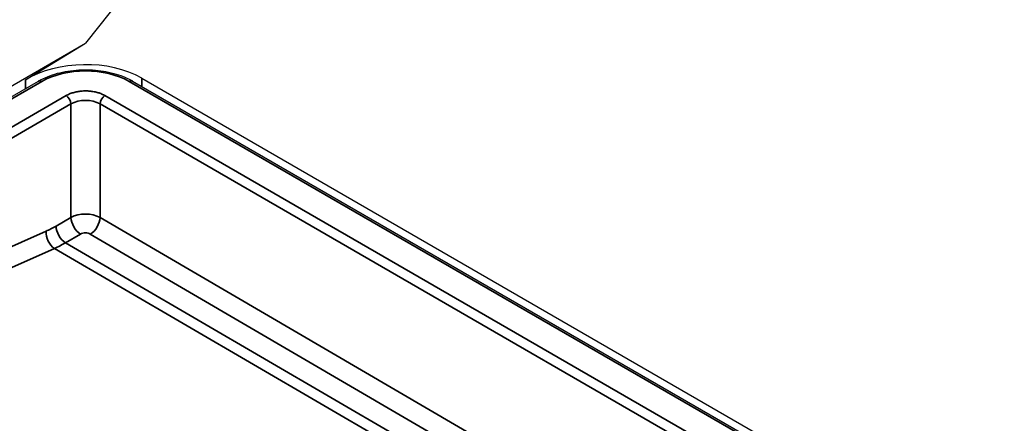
# Model space of a CAD drawing. Header units: millimetres. Extents: x -12192 to 12192, y -600 to 5895.
# Tile 15 of 122: x 2847 to 2888, y 1702 to 1718. Entities that reach past the tile are written whole.
import ezdxf

# ---------------------------------------------------------------- set-up
doc = ezdxf.new("R2010")
doc.units = ezdxf.units.MM
doc.header["$LTSCALE"] = 20
doc.layers.add('_Sichtbarkanten', color=7, linetype='Continuous', lineweight=25)
doc.layers.add('Sichtbar schmal (ISO)', color=7, linetype='Continuous', lineweight=35)

msp = doc.modelspace()

# ---------------------------------------------------------------- linework, layer by layer
at = {"layer": '_Sichtbarkanten'}
for p, q in [((3101.763, 2037.317), (2849.672, 1717.422)), ((2827.365, 1704.543), (2849.672, 1717.422)), ((2847.164, 1715.9), (2849.672, 1717.422)), ((2827.498, 1704.179), (2847.708, 1715.848)), ((2851.63, 1715.848), (3293.923, 1460.49)), ((2852.013, 1715.971), (3294.055, 1460.758))]:
    msp.add_line(p, q, dxfattribs=at)
msp.add_ellipse((2849.588, 1714.5), major_axis=(-3.428, -0.078), ratio=0.591982, start_param=3.913472, end_param=5.484268, dxfattribs=at)
msp.add_open_spline([(2847.708, 1715.848), (2847.94, 1715.981), (2848.21, 1716.091), (2848.78, 1716.246), (2849.086, 1716.295), (2849.696, 1716.33), (2850.007, 1716.319), (2850.598, 1716.237), (2850.886, 1716.167), (2851.319, 1716.009), (2851.482, 1715.933), (2851.63, 1715.848)], degree=3, knots=[0, 0, 0, 0, 0.1661222, 0.1661222, 0.3279955, 0.3279955, 0.4875443, 0.4875443, 0.6465018, 0.6465018, 0.7526541, 0.7526541, 0.7526541, 0.7526541], dxfattribs=at)
at = {"layer": 'Sichtbar schmal (ISO)'}
for p, q in [((2847.851, 1715.834), (2827.64, 1704.165)), ((2847.164, 1715.9), (2847.164, 1715.533)), ((3293.78, 1460.476), (2851.487, 1715.834)), ((2852.013, 1715.627), (2852.013, 1715.971)), ((2848.861, 1715.242), (2828.665, 1703.582)), ((2850.477, 1715.242), (3292.755, 1459.893)), ((2849.063, 1714.896), (2828.867, 1703.236)), ((2849.063, 1714.896), (2849.063, 1710.164)), ((3292.553, 1459.547), (2850.275, 1714.896)), ((2850.275, 1714.896), (2850.275, 1710.163)), ((2849.063, 1710.164), (2848.439, 1709.803)), ((2850.275, 1710.163), (3035.972, 1601.808)), ((2848.023, 1709.592), (2839.525, 1705.83)), ((2849.465, 1709.473), (2848.841, 1709.113)), ((3035.567, 1601.117), (2849.869, 1709.472)), ((2848.379, 1708.877), (2839.881, 1705.116)), ((2848.379, 1708.877), (2862.199, 1700.815)), ((2848.841, 1709.113), (2862.66, 1701.051))]:
    msp.add_line(p, q, dxfattribs=at)
for centre, major_axis, ratio, start_param, end_param in [((2849.669, 1714.783), (-2.571, 0), 0.577493, 3.927105, 5.497678), ((2847.851, 1715.6), (-0.143, 0.247), 0.57735, 5.497787, 6.283185), ((2851.487, 1715.6), (0.143, 0.247), 0.57735, 0, 0.785398), ((2848.861, 1715.009), (0.143, -0.247), 0.57735, 0.802851, 2.356194), ((2849.669, 1714.542), (-0.857, 0), 0.58436, 3.927143, 5.497635), ((2850.477, 1715.009), (-0.143, -0.247), 0.57735, 3.926991, 5.480334), ((2849.669, 1709.821), (-0.857, 0.001), 0.564858, 3.927953, 5.498492), ((2849.467, 1709.939), (-0.286, 0.495), 0.57735, 0.802851, 2.350959), ((2849.871, 1709.937), (0.288, 0.494), 0.574372, 3.929641, 5.482984), ((2848.375, 1714.037), (-2.503, -4.491), 0.587338, 0.662121, 0.776518), ((2848.843, 1709.578), (-0.286, 0.495), 0.57735, 0.802851, 2.350959), ((2848.427, 1709.366), (-0.231, 0.523), 0.638319, 0.867947, 2.416202), ((2849.667, 1709.356), (-0.286, 0.001), 0.580365, 3.929405, 5.50044), ((2848.779, 1713.813), (-2.791, -4.985), 0.586051, 0.663298, 0.777689)]:
    msp.add_ellipse(centre, major_axis=major_axis, ratio=ratio, start_param=start_param, end_param=end_param, dxfattribs=at)
msp.add_open_spline([(2850.477, 1715.242), (2850.436, 1715.266), (2850.347, 1715.31), (2850.194, 1715.365), (2850.025, 1715.405), (2849.849, 1715.43), (2849.67, 1715.438), (2849.491, 1715.43), (2849.315, 1715.406), (2849.147, 1715.366), (2848.992, 1715.311), (2848.903, 1715.266), (2848.861, 1715.242)], degree=3, dxfattribs=at)

doc.saveas('drawing.dxf')
